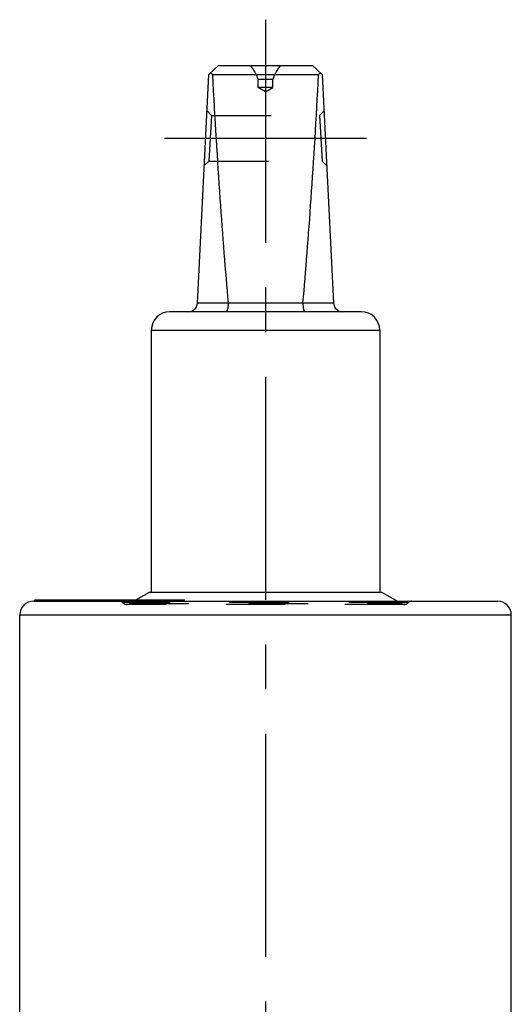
# Model space of a CAD drawing. Header units: millimetres. Extents: x 0 to 1000, y 0 to 1000.
# Tile 2 of 2: x 429 to 482, y 509 to 617. Entities that reach past the tile are written whole.
import ezdxf

# ---------------------------------------------------------------- set-up
doc = ezdxf.new("R2010")
doc.units = ezdxf.units.MM
doc.header["$LTSCALE"] = 65.185185
doc.linetypes.add('CENTER', pattern=[0.6, 0.375, -0.075, 0.075, -0.075])
doc.linetypes.add('HIDDEN', pattern=[0.2, 0.1, -0.1])
doc.layers.get('0').update_dxf_attribs({"linetype": 'CONTINUOUS'})
for name, color, linetype in [('ACHSEN_S', 7, 'CONTINUOUS'), ('DEFAULT_2', 8, 'HIDDEN'), ('KOERPER', 7, 'CONTINUOUS'), ('KONST.EL_MIT_GEO', 7, 'CONTINUOUS')]:
    doc.layers.add(name, color=color, linetype=linetype)

msp = doc.modelspace()

# ---------------------------------------------------------------- linework, layer by layer
at = {"color": 7, "linetype": 'Continuous'}
for p, q in [((449.26, 611.1), (450.31, 612.1)), ((450.31, 612.1), (460.61, 612.1)), ((461.66, 611.1), (460.61, 612.1)), ((448.01, 586.05), (449.26, 611.1)), ((449.64, 611.1), (461.27, 611.1)), ((461.66, 611.1), (462.91, 586.05)), ((448.01, 586.1), (451.36, 586.1)), ((459.55, 586.05), (451.36, 586.05)), ((459.55, 586.1), (462.91, 586.1)), ((465.96, 585.1), (444.96, 585.1)), ((442.96, 583.1), (442.96, 554.4)), ((442.96, 583.1), (467.96, 583.1)), ((467.96, 583.1), (467.96, 554.4))]:
    msp.add_line(p, q, dxfattribs=at)
for centre, radius, start, end in [((447.01, 586.1), 1, 270, 357.14), ((450.88, 586.06), 0.483, 359.2765, 5.2), ((460.03, 586.06), 0.483, 174.8, 180.7235), ((463.91, 586.1), 1, 182.86, 270), ((444.96, 583.1), 2, 90, 180), ((465.96, 583.1), 2, 0, 90)]:
    msp.add_arc(centre, radius, start, end, dxfattribs=at)
for centre, major_axis, ratio, start_param, end_param in [((455.46, 617), (8.5, 0), 0.951289, -2.356194, -2.324149), ((455.46, 735.2), (0, 170.14), 0.049958, -3.894945, -3.644174), ((455.46, 735.2), (0, 170.14), 0.049958, -2.639011, -2.38824), ((455.46, 617), (8.5, 0), 0.951289, -0.817444, -0.785398)]:
    msp.add_ellipse(centre, major_axis=major_axis, ratio=ratio, start_param=start_param, end_param=end_param, dxfattribs=at)
for points in [[(451.36, 586.05), (451.36, 585.93), (451.35, 585.7), (451.31, 585.43), (451.25, 585.26), (451.21, 585.17), (451.15, 585.1), (451.12, 585.1)], [(459.55, 586.05), (459.55, 585.93), (459.56, 585.7), (459.61, 585.43), (459.66, 585.26), (459.7, 585.17), (459.76, 585.1), (459.8, 585.1)]]:
    msp.add_open_spline(points, degree=3, knots=[0, 0, 0, 0, 0.367027, 0.675021, 0.794758, 0.888218, 1, 1, 1, 1], dxfattribs=at)
at = {"layer": 'ACHSEN_S', "color": 40, "linetype": 'CENTER'}
msp.add_line((455.46, 617.1), (455.46, 382.9), dxfattribs=at)
at = {"layer": 'DEFAULT_2', "color": 8, "linetype": 'HIDDEN'}
for p, q in [((454.66, 609.66), (454.66, 610.55)), ((456.26, 610.55), (454.66, 610.55)), ((456.26, 609.66), (456.26, 610.55)), ((455.46, 609.2), (454.66, 609.66)), ((456.26, 609.66), (454.66, 609.66)), ((455.46, 609.2), (456.26, 609.66)), ((449.56, 606.6), (449.06, 607.12)), ((449.56, 606.6), (449.26, 601.6)), ((449.55, 606.44), (449.54, 606.36)), ((449.56, 606.6), (461.36, 606.6)), ((461.86, 607.12), (461.36, 606.6)), ((461.36, 606.6), (461.66, 601.6)), ((448.76, 601.12), (449.26, 601.6)), ((449.27, 601.76), (449.26, 601.7)), ((449.26, 601.6), (461.66, 601.6)), ((461.66, 601.6), (462.15, 601.12)), ((442.96, 554.4), (467.96, 554.4))]:
    msp.add_line(p, q, dxfattribs=at)
for centre, start, end in [((450.46, 609.2), 17.8332, 41.0943), ((460.46, 609.2), 138.9057, 162.1668)]:
    msp.add_arc(centre, 4.41, start, end, dxfattribs=at)
at = {"layer": 'KOERPER', "color": 7, "linetype": 'Continuous'}
for p, q in [((442.76, 554.4), (468.16, 554.4)), ((430.21, 553.4), (430.21, 553.55)), ((430.21, 553.55), (446.58, 553.55)), ((430.27, 553.4), (430.27, 553.55)), ((431.03, 553.4), (431.03, 553.55)), ((431.16, 553.4), (431.16, 553.55)), ((431.24, 553.4), (431.24, 553.55)), ((431.53, 553.4), (431.53, 553.55)), ((432.34, 553.4), (432.34, 553.55)), ((432.41, 553.4), (432.41, 553.55)), ((433.45, 553.4), (433.45, 553.55)), ((434.36, 553.4), (434.36, 553.55)), ((438.49, 553.4), (438.49, 553.55)), ((438.86, 553.4), (438.86, 553.55)), ((438.96, 553.4), (438.96, 553.55)), ((439.11, 553.4), (439.11, 553.55)), ((439.5, 553.4), (439.5, 553.55)), ((440, 553.4), (440, 553.55)), ((446.28, 553.4), (446.28, 553.55)), ((446.58, 553.4), (446.58, 553.55)), ((428.56, 493.87), (428.56, 551.9)), ((482.36, 506.9), (482.36, 551.9))]:
    msp.add_line(p, q, dxfattribs=at)
at = {"layer": 'KOERPER', "color": 8, "linetype": 'HIDDEN'}
for p, q in [((446.58, 553.4), (430.21, 553.4)), ((430.56, 553.4), (430.56, 553.55)), ((430.68, 553.4), (430.68, 553.55)), ((430.87, 553.4), (430.87, 553.55)), ((431.3, 553.4), (431.3, 553.55)), ((431.74, 553.4), (431.74, 553.55)), ((432.23, 553.4), (432.23, 553.55)), ((432.38, 553.4), (432.38, 553.55)), ((432.52, 553.4), (432.52, 553.55)), ((432.54, 553.4), (432.54, 553.55)), ((432.57, 553.4), (432.57, 553.55)), ((432.65, 553.4), (432.65, 553.55)), ((433.46, 553.4), (433.46, 553.55)), ((433.57, 553.4), (433.57, 553.55)), ((433.6, 553.4), (433.6, 553.55)), ((433.62, 553.4), (433.62, 553.55)), ((433.72, 553.4), (433.72, 553.55)), ((433.82, 553.4), (433.82, 553.55)), ((433.86, 553.4), (433.86, 553.55)), ((433.9, 553.4), (433.9, 553.55)), ((433.93, 553.4), (433.93, 553.55)), ((434.35, 553.4), (434.35, 553.55)), ((434.5, 553.4), (434.5, 553.55)), ((434.57, 553.4), (434.57, 553.55)), ((434.75, 553.4), (434.75, 553.55)), ((434.88, 553.4), (434.88, 553.55)), ((435.1, 553.4), (435.1, 553.55)), ((435.1, 553.4), (435.1, 553.55)), ((435.12, 553.4), (435.12, 553.55)), ((435.2, 553.4), (435.2, 553.55)), ((435.22, 553.4), (435.22, 553.55)), ((435.34, 553.4), (435.34, 553.55)), ((435.45, 553.4), (435.45, 553.55)), ((435.48, 553.4), (435.48, 553.55)), ((435.6, 553.4), (435.6, 553.55)), ((435.64, 553.4), (435.64, 553.55)), ((435.76, 553.4), (435.76, 553.55)), ((435.78, 553.4), (435.78, 553.55)), ((435.93, 553.4), (435.93, 553.55)), ((436.02, 553.4), (436.02, 553.55)), ((436.03, 553.4), (436.03, 553.55)), ((436.08, 553.4), (436.08, 553.55)), ((436.11, 553.4), (436.11, 553.55)), ((436.23, 553.4), (436.23, 553.55)), ((436.35, 553.4), (436.35, 553.55)), ((436.41, 553.4), (436.41, 553.55)), ((436.45, 553.4), (436.45, 553.55)), ((436.5, 553.4), (436.5, 553.55)), ((436.57, 553.4), (436.57, 553.55)), ((436.58, 553.4), (436.58, 553.55)), ((436.83, 553.4), (436.83, 553.55)), ((436.9, 553.4), (436.9, 553.55)), ((436.96, 553.4), (436.96, 553.55)), ((437.15, 553.4), (437.15, 553.55)), ((437.32, 553.4), (437.32, 553.55)), ((437.38, 553.4), (437.38, 553.55)), ((437.72, 553.4), (437.72, 553.55)), ((437.75, 553.4), (437.75, 553.55)), ((437.84, 553.4), (437.84, 553.55)), ((437.86, 553.4), (437.86, 553.55)), ((437.89, 553.4), (437.89, 553.55)), ((437.95, 553.4), (437.95, 553.55)), ((438.03, 553.4), (438.03, 553.55)), ((438.15, 553.4), (438.15, 553.55)), ((438.37, 553.4), (438.37, 553.55)), ((438.7, 553.4), (438.7, 553.55)), ((438.96, 553.4), (438.96, 553.55)), ((439.43, 553.4), (439.43, 553.55)), ((439.59, 553.4), (439.59, 553.55)), ((439.61, 553.4), (439.61, 553.55)), ((440.01, 553.4), (440.01, 553.55)), ((440.09, 553.4), (440.09, 553.55)), ((440.18, 553.4), (440.18, 553.55)), ((440.2, 553.4), (440.2, 553.55)), ((440.3, 553.4), (440.3, 553.55)), ((440.37, 553.4), (440.37, 553.55)), ((440.39, 553.4), (440.39, 553.55)), ((441.2, 553.4), (441.2, 553.55)), ((441.4, 553.4), (441.4, 553.55)), ((441.57, 553.4), (441.57, 553.55)), ((442.15, 553.4), (442.15, 553.55)), ((442.21, 553.4), (442.21, 553.55)), ((442.71, 553.4), (442.71, 553.55)), ((442.86, 553.4), (442.86, 553.55)), ((443.13, 553.4), (443.13, 553.55)), ((443.21, 553.4), (443.21, 553.55)), ((443.47, 553.4), (443.47, 553.55)), ((443.85, 553.4), (443.85, 553.55)), ((443.92, 553.4), (443.92, 553.55)), ((443.93, 553.4), (443.93, 553.55)), ((444.07, 553.4), (444.07, 553.55)), ((444.19, 553.4), (444.19, 553.55)), ((444.24, 553.4), (444.24, 553.55)), ((444.24, 553.4), (444.24, 553.55)), ((444.26, 553.4), (444.26, 553.55)), ((444.34, 553.4), (444.34, 553.55)), ((444.43, 553.4), (444.43, 553.55)), ((444.45, 553.4), (444.45, 553.55)), ((444.49, 553.4), (444.49, 553.55)), ((444.55, 553.4), (444.55, 553.55)), ((444.56, 553.4), (444.56, 553.55)), ((444.57, 553.4), (444.57, 553.55)), ((444.6, 553.4), (444.6, 553.55)), ((444.61, 553.4), (444.61, 553.55)), ((444.62, 553.4), (444.62, 553.55)), ((444.65, 553.4), (444.65, 553.55)), ((444.69, 553.4), (444.69, 553.55)), ((444.79, 553.4), (444.79, 553.55)), ((444.8, 553.4), (444.8, 553.55)), ((444.84, 553.4), (444.84, 553.55)), ((444.86, 553.4), (444.86, 553.55)), ((445.05, 553.4), (445.05, 553.55)), ((445.26, 553.4), (445.26, 553.55)), ((445.32, 553.4), (445.32, 553.55)), ((445.73, 553.4), (445.73, 553.55)), ((446.07, 553.4), (446.07, 553.55)), ((446.43, 553.4), (446.43, 553.55))]:
    msp.add_line(p, q, dxfattribs=at)
at = {"layer": 'KONST.EL_MIT_GEO', "color": 40, "linetype": 'CENTER'}
msp.add_line((466.51, 604.1), (444.41, 604.1), dxfattribs=at)
at = {"layer": 'KONST.EL_MIT_GEO', "color": 7, "linetype": 'Continuous'}
for p, q in [((441.28, 553.55), (442.76, 554.4)), ((468.16, 554.4), (469.89, 553.4)), ((430.06, 553.4), (480.86, 553.4)), ((428.56, 551.9), (482.36, 551.9))]:
    msp.add_line(p, q, dxfattribs=at)
at = {"layer": 'KONST.EL_MIT_GEO', "color": 8, "linetype": 'HIDDEN'}
for p, q in [((440.56, 553.13), (441.28, 553.55)), ((469.89, 553.4), (470.36, 553.13)), ((471.09, 553.24), (439.82, 553.24)), ((470.66, 553.05), (440.26, 553.05)), ((440.56, 553.13), (470.36, 553.13))]:
    msp.add_line(p, q, dxfattribs=at)
at = {"layer": 'KONST.EL_MIT_GEO', "color": 7, "linetype": 'Continuous'}
for centre, start, end in [((430.06, 551.9), 90, 180), ((480.86, 551.9), 0, 90)]:
    msp.add_arc(centre, 1.5, start, end, dxfattribs=at)
at = {"layer": 'KONST.EL_MIT_GEO', "color": 8, "linetype": 'HIDDEN'}
for centre, radius, start, end in [((439.45, 552.9), 0.5, 42.9859, 90), ((471.46, 552.9), 0.5, 90, 137.0141), ((440.26, 553.65), 0.6, 222.9859, 300), ((470.66, 553.65), 0.6, 240, 317.0141)]:
    msp.add_arc(centre, radius, start, end, dxfattribs=at)

doc.saveas('drawing.dxf')
